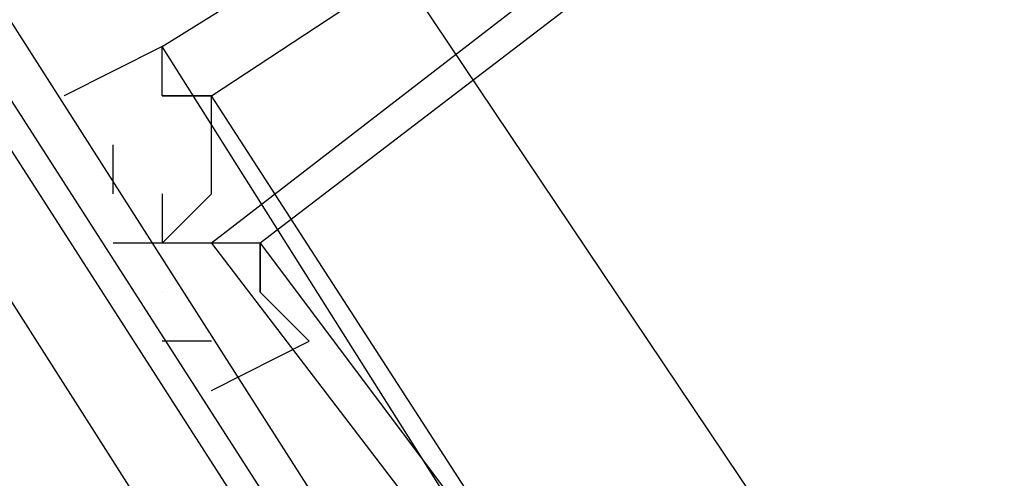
# Model space of a CAD drawing. Header units: feet. Extents: x -79 to 198, y -22 to 181.
# Tile 39 of 256: x 25.255 to 25.522, y 25.221 to 25.345. Entities that reach past the tile are written whole.
import ezdxf

# ---------------------------------------------------------------- set-up
doc = ezdxf.new("R2010")
doc.units = ezdxf.units.FT
doc.layers.add('A-LINEA', color=7, linetype='CONTINUOUS')

msp = doc.modelspace()

# ---------------------------------------------------------------- linework, layer by layer
at = {"layer": 'A-LINEA'}
for p, q in [((22.9956, 28.8755), (26.704, 23.3541)), ((22.9956, 28.8755), (26.704, 23.3541)), ((25.28, 25.2978), (25.28, 25.2978)), ((25.28, 25.2978), (25.28, 25.2978)), ((25.3067, 25.2578), (25.3067, 25.2578)), ((25.3067, 25.2578), (25.3067, 25.2578))]:
    msp.add_line(p, q, dxfattribs=at)
for points in [[(23.1733, 28.5244), (25.2933, 25.2044), (25.3067, 25.1911), (25.32, 25.2044), (23.1867, 28.5244), (23.1867, 28.5378), (23.1733, 28.5244)], [(23.1733, 28.5244), (25.2933, 25.2044), (25.3067, 25.1911), (25.32, 25.2044), (23.1867, 28.5244), (23.1867, 28.5378), (23.1733, 28.5244)], [(23.1867, 28.5378), (25.32, 25.2178), (25.32, 25.2044), (25.3333, 25.2178), (23.2133, 28.5378), (23.2, 28.5378), (23.1867, 28.5378)], [(23.1867, 28.5378), (25.32, 25.2178), (25.32, 25.2044), (25.3333, 25.2178), (23.2133, 28.5378), (23.2, 28.5378), (23.1867, 28.5378)], [(25.7867, 25.6444), (25.9333, 25.4044), (25.4533, 25.0844), (25.2933, 25.3378), (25.7867, 25.6444)], [(25.7867, 25.6444), (25.9333, 25.4044), (25.4533, 25.0844), (25.2933, 25.3378), (25.7867, 25.6444)], [(25.9467, 25.4044), (25.7733, 25.6444), (25.3067, 25.2844), (25.48, 25.0578), (25.9467, 25.4044)], [(25.9467, 25.4044), (25.7733, 25.6444), (25.3067, 25.2844), (25.48, 25.0578), (25.9467, 25.4044)], [(25.7733, 25.6311), (25.92, 25.4044), (25.4533, 25.0978), (25.3067, 25.3244), (25.7733, 25.6311)], [(25.7733, 25.6311), (25.92, 25.4044), (25.4533, 25.0978), (25.3067, 25.3244), (25.7733, 25.6311)], [(25.9333, 25.4044), (25.7733, 25.6311), (25.32, 25.2844), (25.48, 25.0711), (25.9333, 25.4044)], [(25.9333, 25.4044), (25.7733, 25.6311), (25.32, 25.2844), (25.48, 25.0711), (25.9333, 25.4044)], [(25.2933, 25.2978), (25.2933, 25.2844), (25.2933, 25.2844), (25.3067, 25.2978), (25.3067, 25.2978), (25.3067, 25.3111), (25.3067, 25.3111), (25.3067, 25.3111), (25.3067, 25.3111), (25.3067, 25.3111), (25.3067, 25.3244), (25.3067, 25.3244), (25.2933, 25.3244), (25.2933, 25.3244), (25.2933, 25.3244), (25.2933, 25.3244), (25.2933, 25.3244), (25.2933, 25.3378), (25.2933, 25.3378), (25.2667, 25.3244), (25.2667, 25.3244), (25.2667, 25.3244)], [(25.2933, 25.2978), (25.2933, 25.2844), (25.2933, 25.2844), (25.3067, 25.2978), (25.3067, 25.2978), (25.3067, 25.3111), (25.3067, 25.3111), (25.3067, 25.3111), (25.3067, 25.3111), (25.3067, 25.3111), (25.3067, 25.3244), (25.3067, 25.3244), (25.2933, 25.3244), (25.2933, 25.3244), (25.2933, 25.3244), (25.2933, 25.3244), (25.2933, 25.3244), (25.2933, 25.3378), (25.2933, 25.3378), (25.2667, 25.3244), (25.2667, 25.3244), (25.2667, 25.3244)], [(25.28, 25.2978), (25.28, 25.3111), (25.28, 25.3111), (25.28, 25.3111)], [(25.28, 25.2978), (25.28, 25.3111), (25.28, 25.3111), (25.28, 25.3111)], [(25.3067, 25.2444), (25.3067, 25.2444), (25.3067, 25.2444), (25.3333, 25.2578), (25.3333, 25.2578), (25.32, 25.2711), (25.32, 25.2711), (25.32, 25.2711), (25.32, 25.2711), (25.32, 25.2711), (25.32, 25.2844), (25.32, 25.2844), (25.32, 25.2844), (25.32, 25.2844), (25.32, 25.2844), (25.3067, 25.2844), (25.3067, 25.2844), (25.3067, 25.2844), (25.3067, 25.2844), (25.28, 25.2844), (25.28, 25.2844)], [(25.3067, 25.2444), (25.3067, 25.2444), (25.3067, 25.2444), (25.3333, 25.2578), (25.3333, 25.2578), (25.32, 25.2711), (25.32, 25.2711), (25.32, 25.2711), (25.32, 25.2711), (25.32, 25.2711), (25.32, 25.2844), (25.32, 25.2844), (25.32, 25.2844), (25.32, 25.2844), (25.32, 25.2844), (25.3067, 25.2844), (25.3067, 25.2844), (25.3067, 25.2844), (25.3067, 25.2844), (25.28, 25.2844), (25.28, 25.2844)], [(25.32, 25.2844), (25.32, 25.2844), (25.32, 25.2844), (25.32, 25.2711), (25.32, 25.2711)], [(25.32, 25.2844), (25.32, 25.2844), (25.32, 25.2844), (25.32, 25.2711), (25.32, 25.2711)], [(25.2933, 25.2711), (25.2933, 25.2711), (25.2933, 25.2711)], [(25.2933, 25.2711), (25.2933, 25.2711), (25.2933, 25.2711)], [(25.3067, 25.2578), (25.2933, 25.2578), (25.2933, 25.2578)], [(25.3067, 25.2578), (25.2933, 25.2578), (25.2933, 25.2578)]]:
    msp.add_lwpolyline(points, dxfattribs=at)
msp.add_lwpolyline([(25.2933, 25.3244), (25.3067, 25.3244), (25.3067, 25.3244), (25.2933, 25.3244)], close=True, dxfattribs=at)
msp.add_lwpolyline([(25.2933, 25.3244), (25.3067, 25.3244), (25.3067, 25.3244), (25.2933, 25.3244)], close=True, dxfattribs=at)

doc.saveas('drawing.dxf')
